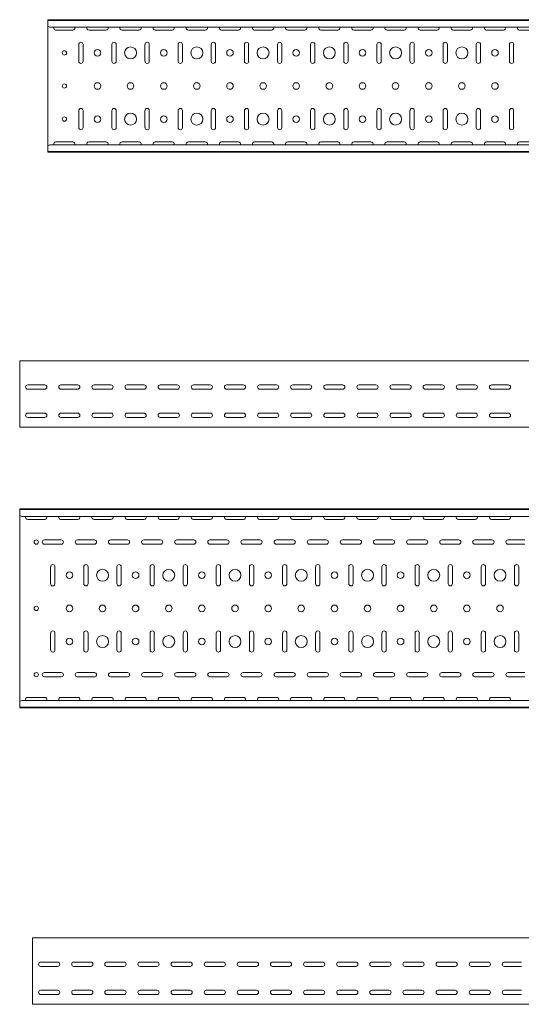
# Model space of a CAD drawing. Header units: millimetres. Extents: x -792 to 3872, y -6969 to -417.
# Tile 14 of 21: x 825 to 1583, y -3363 to -1877. Entities that reach past the tile are written whole.
import ezdxf

# ---------------------------------------------------------------- set-up
doc = ezdxf.new("R2010")
doc.units = ezdxf.units.MM

msp = doc.modelspace()

# ---------------------------------------------------------------- linework, layer by layer
at = {"color": 7, "linetype": 'Continuous', "lineweight": 15}
for p, q in [((3867.9, -1877.5), (867.9, -1877.5)), ((867.9, -1878.5), (867.9, -1877.5)), ((3867.9, -1878.5), (867.9, -1878.5)), ((867.9, -1886.9), (867.9, -1878.5)), ((867.9, -1887.3), (867.9, -1886.9)), ((867.9, -1887.3), (870.9, -1888.7)), ((867.9, -1887.3), (867.9, -2067.7)), ((3864.9, -1888.7), (870.9, -1888.7)), ((880.1, -1893.2), (905.6, -1893.2)), ((930.1, -1893.2), (955.6, -1893.2)), ((980.1, -1893.2), (1005.6, -1893.2)), ((1030.1, -1893.2), (1055.6, -1893.2)), ((1080.1, -1893.2), (1105.6, -1893.2)), ((1130.1, -1893.2), (1155.6, -1893.2)), ((1180.1, -1893.2), (1205.6, -1893.2)), ((1230.1, -1893.2), (1255.6, -1893.2)), ((1280.1, -1893.2), (1305.6, -1893.2)), ((1330.1, -1893.2), (1355.6, -1893.2)), ((1380.1, -1893.2), (1405.6, -1893.2)), ((1430.1, -1893.2), (1455.6, -1893.2)), ((1480.1, -1893.2), (1505.6, -1893.2)), ((1530.1, -1893.2), (1555.6, -1893.2)), ((1580.1, -1893.2), (1605.6, -1893.2)), ((914.6, -1914.7), (914.6, -1940.2)), ((921.1, -1940.2), (921.1, -1914.7)), ((964.6, -1914.7), (964.6, -1940.2)), ((971.1, -1940.2), (971.1, -1914.7)), ((1014.6, -1914.7), (1014.6, -1940.2)), ((1021.1, -1940.2), (1021.1, -1914.7)), ((1064.6, -1914.7), (1064.6, -1940.2)), ((1071.1, -1940.2), (1071.1, -1914.7)), ((1114.6, -1914.7), (1114.6, -1940.2)), ((1121.1, -1940.2), (1121.1, -1914.7)), ((1164.6, -1914.7), (1164.6, -1940.2)), ((1171.1, -1940.2), (1171.1, -1914.7)), ((1214.6, -1914.7), (1214.6, -1940.2)), ((1221.1, -1940.2), (1221.1, -1914.7)), ((1264.6, -1914.7), (1264.6, -1940.2)), ((1271.1, -1940.2), (1271.1, -1914.7)), ((1314.6, -1914.7), (1314.6, -1940.2)), ((1321.1, -1940.2), (1321.1, -1914.7)), ((1364.6, -1914.7), (1364.6, -1940.2)), ((1371.1, -1940.2), (1371.1, -1914.7)), ((1414.6, -1914.7), (1414.6, -1940.2)), ((1421.1, -1940.2), (1421.1, -1914.7)), ((1464.6, -1914.7), (1464.6, -1940.2)), ((1471.1, -1940.2), (1471.1, -1914.7)), ((1514.6, -1914.7), (1514.6, -1940.2)), ((1521.1, -1940.2), (1521.1, -1914.7)), ((1564.6, -1914.7), (1564.6, -1940.2)), ((1571.1, -1940.2), (1571.1, -1914.7)), ((914.6, -2014.7), (914.6, -2040.2)), ((921.1, -2040.2), (921.1, -2014.7)), ((964.6, -2014.7), (964.6, -2040.2)), ((971.1, -2040.2), (971.1, -2014.7)), ((1014.6, -2014.7), (1014.6, -2040.2)), ((1021.1, -2040.2), (1021.1, -2014.7)), ((1064.6, -2014.7), (1064.6, -2040.2)), ((1071.1, -2040.2), (1071.1, -2014.7)), ((1114.6, -2014.7), (1114.6, -2040.2)), ((1121.1, -2040.2), (1121.1, -2014.7)), ((1164.6, -2014.7), (1164.6, -2040.2)), ((1171.1, -2040.2), (1171.1, -2014.7)), ((1214.6, -2014.7), (1214.6, -2040.2)), ((1221.1, -2040.2), (1221.1, -2014.7)), ((1264.6, -2014.7), (1264.6, -2040.2)), ((1271.1, -2040.2), (1271.1, -2014.7)), ((1314.6, -2014.7), (1314.6, -2040.2)), ((1321.1, -2040.2), (1321.1, -2014.7)), ((1364.6, -2014.7), (1364.6, -2040.2)), ((1371.1, -2040.2), (1371.1, -2014.7)), ((1414.6, -2014.7), (1414.6, -2040.2)), ((1421.1, -2040.2), (1421.1, -2014.7)), ((1464.6, -2014.7), (1464.6, -2040.2)), ((1471.1, -2040.2), (1471.1, -2014.7)), ((1514.6, -2014.7), (1514.6, -2040.2)), ((1521.1, -2040.2), (1521.1, -2014.7)), ((1564.6, -2014.7), (1564.6, -2040.2)), ((1571.1, -2040.2), (1571.1, -2014.7)), ((905.6, -2061.7), (880.1, -2061.7)), ((955.6, -2061.7), (930.1, -2061.7)), ((1005.6, -2061.7), (980.1, -2061.7)), ((1055.6, -2061.7), (1030.1, -2061.7)), ((1105.6, -2061.7), (1080.1, -2061.7)), ((1155.6, -2061.7), (1130.1, -2061.7)), ((1205.6, -2061.7), (1180.1, -2061.7)), ((1255.6, -2061.7), (1230.1, -2061.7)), ((1305.6, -2061.7), (1280.1, -2061.7)), ((1355.6, -2061.7), (1330.1, -2061.7)), ((1405.6, -2061.7), (1380.1, -2061.7)), ((1455.6, -2061.7), (1430.1, -2061.7)), ((1505.6, -2061.7), (1480.1, -2061.7)), ((1555.6, -2061.7), (1530.1, -2061.7)), ((1605.6, -2061.7), (1580.1, -2061.7)), ((870.9, -2066.3), (867.9, -2067.7)), ((867.9, -2068), (867.9, -2067.7)), ((867.9, -2076.5), (867.9, -2068)), ((867.9, -2076.5), (3867.9, -2076.5)), ((867.9, -2077.5), (867.9, -2076.5)), ((3867.9, -2077.5), (867.9, -2077.5)), ((3864.9, -2066.3), (870.9, -2066.3)), ((3825.5, -2392.3), (825.5, -2392.3)), ((825.5, -2398.9), (825.5, -2392.3)), ((825.5, -2401.3), (825.5, -2398.9)), ((825.5, -2404.8), (825.5, -2401.3)), ((825.5, -2406.6), (825.5, -2404.8)), ((825.5, -2489.3), (825.5, -2406.6)), ((837.7, -2428.5), (863.2, -2428.5)), ((863.2, -2435), (837.7, -2435)), ((887.7, -2428.5), (913.2, -2428.5)), ((913.2, -2435), (887.7, -2435)), ((937.7, -2428.5), (963.2, -2428.5)), ((963.2, -2435), (937.7, -2435)), ((987.7, -2428.5), (1013.2, -2428.5)), ((1013.2, -2435), (987.7, -2435)), ((1037.7, -2428.5), (1063.2, -2428.5)), ((1063.2, -2435), (1037.7, -2435)), ((1087.7, -2428.5), (1113.2, -2428.5)), ((1113.2, -2435), (1087.7, -2435)), ((1137.7, -2428.5), (1163.2, -2428.5)), ((1163.2, -2435), (1137.7, -2435)), ((1187.7, -2428.5), (1213.2, -2428.5)), ((1213.2, -2435), (1187.7, -2435)), ((1237.7, -2428.5), (1263.2, -2428.5)), ((1263.2, -2435), (1237.7, -2435)), ((1287.7, -2428.5), (1313.2, -2428.5)), ((1313.2, -2435), (1287.7, -2435)), ((1337.7, -2428.5), (1363.2, -2428.5)), ((1363.2, -2435), (1337.7, -2435)), ((1387.7, -2428.5), (1413.2, -2428.5)), ((1413.2, -2435), (1387.7, -2435)), ((1437.7, -2428.5), (1463.2, -2428.5)), ((1463.2, -2435), (1437.7, -2435)), ((1487.7, -2428.5), (1513.2, -2428.5)), ((1513.2, -2435), (1487.7, -2435)), ((1537.7, -2428.5), (1563.2, -2428.5)), ((1563.2, -2435), (1537.7, -2435)), ((837.7, -2471), (863.2, -2471)), ((863.2, -2477.5), (837.7, -2477.5)), ((887.7, -2471), (913.2, -2471)), ((913.2, -2477.5), (887.7, -2477.5)), ((937.7, -2471), (963.2, -2471)), ((963.2, -2477.5), (937.7, -2477.5)), ((987.7, -2471), (1013.2, -2471)), ((1013.2, -2477.5), (987.7, -2477.5)), ((1037.7, -2471), (1063.2, -2471)), ((1063.2, -2477.5), (1037.7, -2477.5)), ((1087.7, -2471), (1113.2, -2471)), ((1113.2, -2477.5), (1087.7, -2477.5)), ((1137.7, -2471), (1163.2, -2471)), ((1163.2, -2477.5), (1137.7, -2477.5)), ((1187.7, -2471), (1213.2, -2471)), ((1213.2, -2477.5), (1187.7, -2477.5)), ((1237.7, -2471), (1263.2, -2471)), ((1263.2, -2477.5), (1237.7, -2477.5)), ((1287.7, -2471), (1313.2, -2471)), ((1313.2, -2477.5), (1287.7, -2477.5)), ((1337.7, -2471), (1363.2, -2471)), ((1363.2, -2477.5), (1337.7, -2477.5)), ((1387.7, -2471), (1413.2, -2471)), ((1413.2, -2477.5), (1387.7, -2477.5)), ((1437.7, -2471), (1463.2, -2471)), ((1463.2, -2477.5), (1437.7, -2477.5)), ((1487.7, -2471), (1513.2, -2471)), ((1513.2, -2477.5), (1487.7, -2477.5)), ((1537.7, -2471), (1563.2, -2471)), ((1563.2, -2477.5), (1537.7, -2477.5)), ((825.5, -2492.3), (825.5, -2489.3)), ((3825.5, -2492.3), (825.5, -2492.3)), ((3825.5, -2615.6), (825.5, -2615.6)), ((825.5, -2616.6), (825.5, -2615.6)), ((3825.5, -2616.6), (825.5, -2616.6)), ((825.5, -2625.1), (825.5, -2616.6)), ((825.5, -2625.4), (825.5, -2625.1)), ((825.5, -2625.4), (828.5, -2626.8)), ((825.5, -2625.4), (825.5, -2905.8)), ((3822.5, -2626.8), (828.5, -2626.8)), ((837.7, -2631.4), (863.2, -2631.4)), ((887.7, -2631.4), (913.2, -2631.4)), ((937.7, -2631.4), (963.2, -2631.4)), ((987.7, -2631.4), (1013.2, -2631.4)), ((1037.7, -2631.4), (1063.2, -2631.4)), ((1087.7, -2631.4), (1113.2, -2631.4)), ((1137.7, -2631.4), (1163.2, -2631.4)), ((1187.7, -2631.4), (1213.2, -2631.4)), ((1237.7, -2631.4), (1263.2, -2631.4)), ((1287.7, -2631.4), (1313.2, -2631.4)), ((1337.7, -2631.4), (1363.2, -2631.4)), ((1387.7, -2631.4), (1413.2, -2631.4)), ((1437.7, -2631.4), (1463.2, -2631.4)), ((1487.7, -2631.4), (1513.2, -2631.4)), ((1537.7, -2631.4), (1563.2, -2631.4)), ((888.2, -2662.4), (862.7, -2662.4)), ((862.7, -2668.9), (888.2, -2668.9)), ((938.2, -2662.4), (912.7, -2662.4)), ((912.7, -2668.9), (938.2, -2668.9)), ((988.2, -2662.4), (962.7, -2662.4)), ((962.7, -2668.9), (988.2, -2668.9)), ((1038.2, -2662.4), (1012.7, -2662.4)), ((1012.7, -2668.9), (1038.2, -2668.9)), ((1088.2, -2662.4), (1062.7, -2662.4)), ((1062.7, -2668.9), (1088.2, -2668.9)), ((1138.2, -2662.4), (1112.7, -2662.4)), ((1112.7, -2668.9), (1138.2, -2668.9)), ((1188.2, -2662.4), (1162.7, -2662.4)), ((1162.7, -2668.9), (1188.2, -2668.9)), ((1238.2, -2662.4), (1212.7, -2662.4)), ((1212.7, -2668.9), (1238.2, -2668.9)), ((1288.2, -2662.4), (1262.7, -2662.4)), ((1262.7, -2668.9), (1288.2, -2668.9)), ((1338.2, -2662.4), (1312.7, -2662.4)), ((1312.7, -2668.9), (1338.2, -2668.9)), ((1388.2, -2662.4), (1362.7, -2662.4)), ((1362.7, -2668.9), (1388.2, -2668.9)), ((1438.2, -2662.4), (1412.7, -2662.4)), ((1412.7, -2668.9), (1438.2, -2668.9)), ((1488.2, -2662.4), (1462.7, -2662.4)), ((1462.7, -2668.9), (1488.2, -2668.9)), ((1538.2, -2662.4), (1512.7, -2662.4)), ((1512.7, -2668.9), (1538.2, -2668.9)), ((1588.2, -2662.4), (1562.7, -2662.4)), ((1562.7, -2668.9), (1588.2, -2668.9)), ((872.2, -2702.9), (872.2, -2728.4)), ((878.7, -2728.4), (878.7, -2702.9)), ((922.2, -2702.9), (922.2, -2728.4)), ((928.7, -2728.4), (928.7, -2702.9)), ((972.2, -2702.9), (972.2, -2728.4)), ((978.7, -2728.4), (978.7, -2702.9)), ((1022.2, -2702.9), (1022.2, -2728.4)), ((1028.7, -2728.4), (1028.7, -2702.9)), ((1072.2, -2702.9), (1072.2, -2728.4)), ((1078.7, -2728.4), (1078.7, -2702.9)), ((1122.2, -2702.9), (1122.2, -2728.4)), ((1128.7, -2728.4), (1128.7, -2702.9)), ((1172.2, -2702.9), (1172.2, -2728.4)), ((1178.7, -2728.4), (1178.7, -2702.9)), ((1222.2, -2702.9), (1222.2, -2728.4)), ((1228.7, -2728.4), (1228.7, -2702.9)), ((1272.2, -2702.9), (1272.2, -2728.4)), ((1278.7, -2728.4), (1278.7, -2702.9)), ((1322.2, -2702.9), (1322.2, -2728.4)), ((1328.7, -2728.4), (1328.7, -2702.9)), ((1372.2, -2702.9), (1372.2, -2728.4)), ((1378.7, -2728.4), (1378.7, -2702.9)), ((1422.2, -2702.9), (1422.2, -2728.4)), ((1428.7, -2728.4), (1428.7, -2702.9)), ((1472.2, -2702.9), (1472.2, -2728.4)), ((1478.7, -2728.4), (1478.7, -2702.9)), ((1522.2, -2702.9), (1522.2, -2728.4)), ((1528.7, -2728.4), (1528.7, -2702.9)), ((1572.2, -2702.9), (1572.2, -2728.4)), ((1578.7, -2728.4), (1578.7, -2702.9)), ((872.2, -2802.9), (872.2, -2828.4)), ((878.7, -2828.4), (878.7, -2802.9)), ((922.2, -2802.9), (922.2, -2828.4)), ((928.7, -2828.4), (928.7, -2802.9)), ((972.2, -2802.9), (972.2, -2828.4)), ((978.7, -2828.4), (978.7, -2802.9)), ((1022.2, -2802.9), (1022.2, -2828.4)), ((1028.7, -2828.4), (1028.7, -2802.9)), ((1072.2, -2802.9), (1072.2, -2828.4)), ((1078.7, -2828.4), (1078.7, -2802.9)), ((1122.2, -2802.9), (1122.2, -2828.4)), ((1128.7, -2828.4), (1128.7, -2802.9)), ((1172.2, -2802.9), (1172.2, -2828.4)), ((1178.7, -2828.4), (1178.7, -2802.9)), ((1222.2, -2802.9), (1222.2, -2828.4)), ((1228.7, -2828.4), (1228.7, -2802.9)), ((1272.2, -2802.9), (1272.2, -2828.4)), ((1278.7, -2828.4), (1278.7, -2802.9)), ((1322.2, -2802.9), (1322.2, -2828.4)), ((1328.7, -2828.4), (1328.7, -2802.9)), ((1372.2, -2802.9), (1372.2, -2828.4)), ((1378.7, -2828.4), (1378.7, -2802.9)), ((1422.2, -2802.9), (1422.2, -2828.4)), ((1428.7, -2828.4), (1428.7, -2802.9)), ((1472.2, -2802.9), (1472.2, -2828.4)), ((1478.7, -2828.4), (1478.7, -2802.9)), ((1522.2, -2802.9), (1522.2, -2828.4)), ((1528.7, -2828.4), (1528.7, -2802.9)), ((1572.2, -2802.9), (1572.2, -2828.4)), ((1578.7, -2828.4), (1578.7, -2802.9)), ((888.2, -2862.4), (862.7, -2862.4)), ((938.2, -2862.4), (912.7, -2862.4)), ((988.2, -2862.4), (962.7, -2862.4)), ((1038.2, -2862.4), (1012.7, -2862.4)), ((1088.2, -2862.4), (1062.7, -2862.4)), ((1138.2, -2862.4), (1112.7, -2862.4)), ((1188.2, -2862.4), (1162.7, -2862.4)), ((1238.2, -2862.4), (1212.7, -2862.4)), ((1288.2, -2862.4), (1262.7, -2862.4)), ((1338.2, -2862.4), (1312.7, -2862.4)), ((1388.2, -2862.4), (1362.7, -2862.4)), ((1438.2, -2862.4), (1412.7, -2862.4)), ((1488.2, -2862.4), (1462.7, -2862.4)), ((1538.2, -2862.4), (1512.7, -2862.4)), ((1588.2, -2862.4), (1562.7, -2862.4)), ((862.7, -2868.9), (888.2, -2868.9)), ((912.7, -2868.9), (938.2, -2868.9)), ((962.7, -2868.9), (988.2, -2868.9)), ((1012.7, -2868.9), (1038.2, -2868.9)), ((1062.7, -2868.9), (1088.2, -2868.9)), ((1112.7, -2868.9), (1138.2, -2868.9)), ((1162.7, -2868.9), (1188.2, -2868.9)), ((1212.7, -2868.9), (1238.2, -2868.9)), ((1262.7, -2868.9), (1288.2, -2868.9)), ((1312.7, -2868.9), (1338.2, -2868.9)), ((1362.7, -2868.9), (1388.2, -2868.9)), ((1412.7, -2868.9), (1438.2, -2868.9)), ((1462.7, -2868.9), (1488.2, -2868.9)), ((1512.7, -2868.9), (1538.2, -2868.9)), ((1562.7, -2868.9), (1588.2, -2868.9)), ((828.5, -2904.4), (825.5, -2905.8)), ((825.5, -2906.2), (825.5, -2905.8)), ((825.5, -2914.6), (825.5, -2906.2)), ((3822.5, -2904.4), (828.5, -2904.4)), ((863.2, -2899.9), (837.7, -2899.9)), ((913.2, -2899.9), (887.7, -2899.9)), ((963.2, -2899.9), (937.7, -2899.9)), ((1013.2, -2899.9), (987.7, -2899.9)), ((1063.2, -2899.9), (1037.7, -2899.9)), ((1113.2, -2899.9), (1087.7, -2899.9)), ((1163.2, -2899.9), (1137.7, -2899.9)), ((1213.2, -2899.9), (1187.7, -2899.9)), ((1263.2, -2899.9), (1237.7, -2899.9)), ((1313.2, -2899.9), (1287.7, -2899.9)), ((1363.2, -2899.9), (1337.7, -2899.9)), ((1413.2, -2899.9), (1387.7, -2899.9)), ((1463.2, -2899.9), (1437.7, -2899.9)), ((1513.2, -2899.9), (1487.7, -2899.9)), ((1563.2, -2899.9), (1537.7, -2899.9)), ((825.5, -2914.6), (3825.5, -2914.6)), ((825.5, -2915.6), (825.5, -2914.6)), ((3825.5, -2915.6), (825.5, -2915.6)), ((3844.9, -3262.9), (844.9, -3262.9)), ((844.9, -3269.6), (844.9, -3262.9)), ((844.9, -3271.9), (844.9, -3269.6)), ((844.9, -3275.5), (844.9, -3271.9)), ((844.9, -3277.2), (844.9, -3275.5)), ((844.9, -3359.9), (844.9, -3277.2)), ((857.2, -3299.2), (882.7, -3299.2)), ((882.7, -3305.7), (857.2, -3305.7)), ((907.2, -3299.2), (932.7, -3299.2)), ((932.7, -3305.7), (907.2, -3305.7)), ((957.2, -3299.2), (982.7, -3299.2)), ((982.7, -3305.7), (957.2, -3305.7)), ((1007.2, -3299.2), (1032.7, -3299.2)), ((1032.7, -3305.7), (1007.2, -3305.7)), ((1057.2, -3299.2), (1082.7, -3299.2)), ((1082.7, -3305.7), (1057.2, -3305.7)), ((1107.2, -3299.2), (1132.7, -3299.2)), ((1132.7, -3305.7), (1107.2, -3305.7)), ((1157.2, -3299.2), (1182.7, -3299.2)), ((1182.7, -3305.7), (1157.2, -3305.7)), ((1207.2, -3299.2), (1232.7, -3299.2)), ((1232.7, -3305.7), (1207.2, -3305.7)), ((1257.2, -3299.2), (1282.7, -3299.2)), ((1282.7, -3305.7), (1257.2, -3305.7)), ((1307.2, -3299.2), (1332.7, -3299.2)), ((1332.7, -3305.7), (1307.2, -3305.7)), ((1357.2, -3299.2), (1382.7, -3299.2)), ((1382.7, -3305.7), (1357.2, -3305.7)), ((1407.2, -3299.2), (1432.7, -3299.2)), ((1432.7, -3305.7), (1407.2, -3305.7)), ((1457.2, -3299.2), (1482.7, -3299.2)), ((1482.7, -3305.7), (1457.2, -3305.7)), ((1507.2, -3299.2), (1532.7, -3299.2)), ((1532.7, -3305.7), (1507.2, -3305.7)), ((1557.2, -3299.2), (1582.7, -3299.2)), ((1582.7, -3305.7), (1557.2, -3305.7)), ((857.2, -3341.7), (882.7, -3341.7)), ((907.2, -3341.7), (932.7, -3341.7)), ((957.2, -3341.7), (982.7, -3341.7)), ((1007.2, -3341.7), (1032.7, -3341.7)), ((1057.2, -3341.7), (1082.7, -3341.7)), ((1107.2, -3341.7), (1132.7, -3341.7)), ((1157.2, -3341.7), (1182.7, -3341.7)), ((1207.2, -3341.7), (1232.7, -3341.7)), ((1257.2, -3341.7), (1282.7, -3341.7)), ((1307.2, -3341.7), (1332.7, -3341.7)), ((1357.2, -3341.7), (1382.7, -3341.7)), ((1407.2, -3341.7), (1432.7, -3341.7)), ((1457.2, -3341.7), (1482.7, -3341.7)), ((1507.2, -3341.7), (1532.7, -3341.7)), ((1557.2, -3341.7), (1582.7, -3341.7)), ((882.7, -3348.2), (857.2, -3348.2)), ((932.7, -3348.2), (907.2, -3348.2)), ((982.7, -3348.2), (957.2, -3348.2)), ((1032.7, -3348.2), (1007.2, -3348.2)), ((1082.7, -3348.2), (1057.2, -3348.2)), ((1132.7, -3348.2), (1107.2, -3348.2)), ((1182.7, -3348.2), (1157.2, -3348.2)), ((1232.7, -3348.2), (1207.2, -3348.2)), ((1282.7, -3348.2), (1257.2, -3348.2)), ((1332.7, -3348.2), (1307.2, -3348.2)), ((1382.7, -3348.2), (1357.2, -3348.2)), ((1432.7, -3348.2), (1407.2, -3348.2)), ((1482.7, -3348.2), (1457.2, -3348.2)), ((1532.7, -3348.2), (1507.2, -3348.2)), ((1582.7, -3348.2), (1557.2, -3348.2)), ((844.9, -3362.9), (844.9, -3359.9)), ((3844.9, -3362.9), (844.9, -3362.9))]:
    msp.add_line(p, q, dxfattribs=at)
for centre, radius in [((892.9, -1927.5), 3.25), ((942.9, -1927.5), 5), ((992.9, -1927.5), 9), ((1042.9, -1927.5), 5), ((1092.9, -1927.5), 9), ((1142.9, -1927.5), 5), ((1192.9, -1927.5), 9), ((1242.9, -1927.5), 5), ((1292.9, -1927.5), 9), ((1342.9, -1927.5), 5), ((1392.9, -1927.5), 9), ((1442.9, -1927.5), 5), ((1492.9, -1927.5), 9), ((1542.9, -1927.5), 5), ((892.9, -1977.5), 3.25), ((942.9, -1977.5), 5), ((992.9, -1977.5), 5), ((1042.9, -1977.5), 5), ((1092.9, -1977.5), 5), ((1142.9, -1977.5), 5), ((1192.9, -1977.5), 5), ((1242.9, -1977.5), 5), ((1292.9, -1977.5), 5), ((1342.9, -1977.5), 5), ((1392.9, -1977.5), 5), ((1442.9, -1977.5), 5), ((1492.9, -1977.5), 5), ((1542.9, -1977.5), 5), ((992.9, -2027.5), 9), ((1092.9, -2027.5), 9), ((1192.9, -2027.5), 9), ((1292.9, -2027.5), 9), ((1392.9, -2027.5), 9), ((1492.9, -2027.5), 9), ((892.9, -2027.5), 3.25), ((942.9, -2027.5), 5), ((1042.9, -2027.5), 5), ((1142.9, -2027.5), 5), ((1242.9, -2027.5), 5), ((1342.9, -2027.5), 5), ((1442.9, -2027.5), 5), ((1542.9, -2027.5), 5), ((850.5, -2665.6), 3.25), ((900.5, -2715.6), 5), ((950.5, -2715.6), 9), ((1000.5, -2715.6), 5), ((1050.5, -2715.6), 9), ((1100.5, -2715.6), 5), ((1150.5, -2715.6), 9), ((1200.5, -2715.6), 5), ((1250.5, -2715.6), 9), ((1300.5, -2715.6), 5), ((1350.5, -2715.6), 9), ((1400.5, -2715.6), 5), ((1450.5, -2715.6), 9), ((1500.5, -2715.6), 5), ((1550.5, -2715.6), 9), ((850.5, -2765.6), 3.25), ((900.5, -2765.6), 5), ((950.5, -2765.6), 5), ((1000.5, -2765.6), 5), ((1050.5, -2765.6), 5), ((1100.5, -2765.6), 5), ((1150.5, -2765.6), 5), ((1200.5, -2765.6), 5), ((1250.5, -2765.6), 5), ((1300.5, -2765.6), 5), ((1350.5, -2765.6), 5), ((1400.5, -2765.6), 5), ((1450.5, -2765.6), 5), ((1500.5, -2765.6), 5), ((1550.5, -2765.6), 5), ((950.5, -2815.6), 9), ((1050.5, -2815.6), 9), ((1150.5, -2815.6), 9), ((1250.5, -2815.6), 9), ((1350.5, -2815.6), 9), ((1450.5, -2815.6), 9), ((1550.5, -2815.6), 9), ((900.5, -2815.6), 5), ((1000.5, -2815.6), 5), ((1100.5, -2815.6), 5), ((1200.5, -2815.6), 5), ((1300.5, -2815.6), 5), ((1400.5, -2815.6), 5), ((1500.5, -2815.6), 5), ((850.5, -2865.6), 3.25)]:
    msp.add_circle(centre, radius, dxfattribs=at)
for centre, start, end in [((880.1, -1890), 156.6479, 270), ((905.6, -1890), 270, 23.3521), ((930.1, -1890), 156.6479, 270), ((955.6, -1890), 270, 23.3521), ((980.1, -1890), 156.6479, 270), ((1005.6, -1890), 270, 23.3521), ((1030.1, -1890), 156.6479, 270), ((1055.6, -1890), 270, 23.3521), ((1080.1, -1890), 156.6479, 270), ((1105.6, -1890), 270, 23.3521), ((1130.1, -1890), 156.6479, 270), ((1155.6, -1890), 270, 23.3521), ((1180.1, -1890), 156.6479, 270), ((1205.6, -1890), 270, 23.3521), ((1230.1, -1890), 156.6479, 270), ((1255.6, -1890), 270, 23.3521), ((1280.1, -1890), 156.6479, 270), ((1305.6, -1890), 270, 23.3521), ((1330.1, -1890), 156.6479, 270), ((1355.6, -1890), 270, 23.3521), ((1380.1, -1890), 156.6479, 270), ((1405.6, -1890), 270, 23.3521), ((1430.1, -1890), 156.6479, 270), ((1455.6, -1890), 270, 23.3521), ((1480.1, -1890), 156.6479, 270), ((1505.6, -1890), 270, 23.3521), ((1530.1, -1890), 156.6479, 270), ((1555.6, -1890), 270, 23.3521), ((1580.1, -1890), 156.6479, 270), ((917.9, -1914.7), 0, 180), ((967.9, -1914.7), 0, 180), ((1017.9, -1914.7), 0, 180), ((1067.9, -1914.7), 0, 180), ((1117.9, -1914.7), 0, 180), ((1167.9, -1914.7), 0, 180), ((1217.9, -1914.7), 0, 180), ((1267.9, -1914.7), 0, 180), ((1317.9, -1914.7), 0, 180), ((1367.9, -1914.7), 0, 180), ((1417.9, -1914.7), 0, 180), ((1467.9, -1914.7), 0, 180), ((1517.9, -1914.7), 0, 180), ((1567.9, -1914.7), 0, 180), ((917.9, -1940.2), 180, 0), ((967.9, -1940.2), 180, 0), ((1017.9, -1940.2), 180, 0), ((1067.9, -1940.2), 180, 0), ((1117.9, -1940.2), 180, 0), ((1167.9, -1940.2), 180, 0), ((1217.9, -1940.2), 180, 0), ((1267.9, -1940.2), 180, 0), ((1317.9, -1940.2), 180, 0), ((1367.9, -1940.2), 180, 0), ((1417.9, -1940.2), 180, 0), ((1467.9, -1940.2), 180, 0), ((1517.9, -1940.2), 180, 0), ((1567.9, -1940.2), 180, 0), ((917.9, -2014.7), 0, 180), ((967.9, -2014.7), 0, 180), ((1017.9, -2014.7), 0, 180), ((1067.9, -2014.7), 0, 180), ((1117.9, -2014.7), 0, 180), ((1167.9, -2014.7), 0, 180), ((1217.9, -2014.7), 0, 180), ((1267.9, -2014.7), 0, 180), ((1317.9, -2014.7), 0, 180), ((1367.9, -2014.7), 0, 180), ((1417.9, -2014.7), 0, 180), ((1467.9, -2014.7), 0, 180), ((1517.9, -2014.7), 0, 180), ((1567.9, -2014.7), 0, 180), ((917.9, -2040.2), 180, 0), ((967.9, -2040.2), 180, 0), ((1017.9, -2040.2), 180, 0), ((1067.9, -2040.2), 180, 0), ((1117.9, -2040.2), 180, 0), ((1167.9, -2040.2), 180, 0), ((1217.9, -2040.2), 180, 0), ((1267.9, -2040.2), 180, 0), ((1317.9, -2040.2), 180, 0), ((1367.9, -2040.2), 180, 0), ((1417.9, -2040.2), 180, 0), ((1467.9, -2040.2), 180, 0), ((1517.9, -2040.2), 180, 0), ((1567.9, -2040.2), 180, 0), ((880.1, -2065), 90, 203.3521), ((905.6, -2065), 336.6479, 90), ((930.1, -2065), 90, 203.3521), ((955.6, -2065), 336.6479, 90), ((980.1, -2065), 90, 203.3521), ((1005.6, -2065), 336.6479, 90), ((1030.1, -2065), 90, 203.3521), ((1055.6, -2065), 336.6479, 90), ((1080.1, -2065), 90, 203.3521), ((1105.6, -2065), 336.6479, 90), ((1130.1, -2065), 90, 203.3521), ((1155.6, -2065), 336.6479, 90), ((1180.1, -2065), 90, 203.3521), ((1205.6, -2065), 336.6479, 90), ((1230.1, -2065), 90, 203.3521), ((1255.6, -2065), 336.6479, 90), ((1280.1, -2065), 90, 203.3521), ((1305.6, -2065), 336.6479, 90), ((1330.1, -2065), 90, 203.3521), ((1355.6, -2065), 336.6479, 90), ((1380.1, -2065), 90, 203.3521), ((1405.6, -2065), 336.6479, 90), ((1430.1, -2065), 90, 203.3521), ((1455.6, -2065), 336.6479, 90), ((1480.1, -2065), 90, 203.3521), ((1505.6, -2065), 336.6479, 90), ((1530.1, -2065), 90, 203.3521), ((1555.6, -2065), 336.6479, 90), ((1580.1, -2065), 90, 203.3521), ((837.7, -2431.8), 90, 270), ((863.2, -2431.8), 270, 90), ((887.7, -2431.8), 90, 270), ((913.2, -2431.8), 270, 90), ((937.7, -2431.8), 90, 270), ((963.2, -2431.8), 270, 90), ((987.7, -2431.8), 90, 270), ((1013.2, -2431.8), 270, 90), ((1037.7, -2431.8), 90, 270), ((1063.2, -2431.8), 270, 90), ((1087.7, -2431.8), 90, 270), ((1113.2, -2431.8), 270, 90), ((1137.7, -2431.8), 90, 270), ((1163.2, -2431.8), 270, 90), ((1187.7, -2431.8), 90, 270), ((1213.2, -2431.8), 270, 90), ((1237.7, -2431.8), 90, 270), ((1263.2, -2431.8), 270, 90), ((1287.7, -2431.8), 90, 270), ((1313.2, -2431.8), 270, 90), ((1337.7, -2431.8), 90, 270), ((1363.2, -2431.8), 270, 90), ((1387.7, -2431.8), 90, 270), ((1413.2, -2431.8), 270, 90), ((1437.7, -2431.8), 90, 270), ((1463.2, -2431.8), 270, 90), ((1487.7, -2431.8), 90, 270), ((1513.2, -2431.8), 270, 90), ((1537.7, -2431.8), 90, 270), ((1563.2, -2431.8), 270, 90), ((837.7, -2474.3), 90, 270), ((863.2, -2474.3), 270, 90), ((887.7, -2474.3), 90, 270), ((913.2, -2474.3), 270, 90), ((937.7, -2474.3), 90, 270), ((963.2, -2474.3), 270, 90), ((987.7, -2474.3), 90, 270), ((1013.2, -2474.3), 270, 90), ((1037.7, -2474.3), 90, 270), ((1063.2, -2474.3), 270, 90), ((1087.7, -2474.3), 90, 270), ((1113.2, -2474.3), 270, 90), ((1137.7, -2474.3), 90, 270), ((1163.2, -2474.3), 270, 90), ((1187.7, -2474.3), 90, 270), ((1213.2, -2474.3), 270, 90), ((1237.7, -2474.3), 90, 270), ((1263.2, -2474.3), 270, 90), ((1287.7, -2474.3), 90, 270), ((1313.2, -2474.3), 270, 90), ((1337.7, -2474.3), 90, 270), ((1363.2, -2474.3), 270, 90), ((1387.7, -2474.3), 90, 270), ((1413.2, -2474.3), 270, 90), ((1437.7, -2474.3), 90, 270), ((1463.2, -2474.3), 270, 90), ((1487.7, -2474.3), 90, 270), ((1513.2, -2474.3), 270, 90), ((1537.7, -2474.3), 90, 270), ((1563.2, -2474.3), 270, 90), ((837.7, -2628.1), 156.6479, 270), ((863.2, -2628.1), 270, 23.3521), ((887.7, -2628.1), 156.6479, 270), ((913.2, -2628.1), 270, 23.3521), ((937.7, -2628.1), 156.6479, 270), ((963.2, -2628.1), 270, 23.3521), ((987.7, -2628.1), 156.6479, 270), ((1013.2, -2628.1), 270, 23.3521), ((1037.7, -2628.1), 156.6479, 270), ((1063.2, -2628.1), 270, 23.3521), ((1087.7, -2628.1), 156.6479, 270), ((1113.2, -2628.1), 270, 23.3521), ((1137.7, -2628.1), 156.6479, 270), ((1163.2, -2628.1), 270, 23.3521), ((1187.7, -2628.1), 156.6479, 270), ((1213.2, -2628.1), 270, 23.3521), ((1237.7, -2628.1), 156.6479, 270), ((1263.2, -2628.1), 270, 23.3521), ((1287.7, -2628.1), 156.6479, 270), ((1313.2, -2628.1), 270, 23.3521), ((1337.7, -2628.1), 156.6479, 270), ((1363.2, -2628.1), 270, 23.3521), ((1387.7, -2628.1), 156.6479, 270), ((1413.2, -2628.1), 270, 23.3521), ((1437.7, -2628.1), 156.6479, 270), ((1463.2, -2628.1), 270, 23.3521), ((1487.7, -2628.1), 156.6479, 270), ((1513.2, -2628.1), 270, 23.3521), ((1537.7, -2628.1), 156.6479, 270), ((1563.2, -2628.1), 270, 23.3521), ((862.7, -2665.6), 90, 270), ((888.2, -2665.6), 270, 90), ((912.7, -2665.6), 90, 270), ((938.2, -2665.6), 270, 90), ((962.7, -2665.6), 90, 270), ((988.2, -2665.6), 270, 90), ((1012.7, -2665.6), 90, 270), ((1038.2, -2665.6), 270, 90), ((1062.7, -2665.6), 90, 270), ((1088.2, -2665.6), 270, 90), ((1112.7, -2665.6), 90, 270), ((1138.2, -2665.6), 270, 90), ((1162.7, -2665.6), 90, 270), ((1188.2, -2665.6), 270, 90), ((1212.7, -2665.6), 90, 270), ((1238.2, -2665.6), 270, 90), ((1262.7, -2665.6), 90, 270), ((1288.2, -2665.6), 270, 90), ((1312.7, -2665.6), 90, 270), ((1338.2, -2665.6), 270, 90), ((1362.7, -2665.6), 90, 270), ((1388.2, -2665.6), 270, 90), ((1412.7, -2665.6), 90, 270), ((1438.2, -2665.6), 270, 90), ((1462.7, -2665.6), 90, 270), ((1488.2, -2665.6), 270, 90), ((1512.7, -2665.6), 90, 270), ((1538.2, -2665.6), 270, 90), ((1562.7, -2665.6), 90, 270), ((875.5, -2702.9), 0, 180), ((925.5, -2702.9), 0, 180), ((975.5, -2702.9), 0, 180), ((1025.5, -2702.9), 0, 180), ((1075.5, -2702.9), 0, 180), ((1125.5, -2702.9), 0, 180), ((1175.5, -2702.9), 0, 180), ((1225.5, -2702.9), 0, 180), ((1275.5, -2702.9), 0, 180), ((1325.5, -2702.9), 0, 180), ((1375.5, -2702.9), 0, 180), ((1425.5, -2702.9), 0, 180), ((1475.5, -2702.9), 0, 180), ((1525.5, -2702.9), 0, 180), ((1575.5, -2702.9), 0, 180), ((875.5, -2728.4), 180, 0), ((925.5, -2728.4), 180, 0), ((975.5, -2728.4), 180, 0), ((1025.5, -2728.4), 180, 0), ((1075.5, -2728.4), 180, 0), ((1125.5, -2728.4), 180, 0), ((1175.5, -2728.4), 180, 0), ((1225.5, -2728.4), 180, 0), ((1275.5, -2728.4), 180, 0), ((1325.5, -2728.4), 180, 0), ((1375.5, -2728.4), 180, 0), ((1425.5, -2728.4), 180, 0), ((1475.5, -2728.4), 180, 0), ((1525.5, -2728.4), 180, 0), ((1575.5, -2728.4), 180, 0), ((875.5, -2802.9), 0, 180), ((925.5, -2802.9), 0, 180), ((975.5, -2802.9), 0, 180), ((1025.5, -2802.9), 0, 180), ((1075.5, -2802.9), 0, 180), ((1125.5, -2802.9), 0, 180), ((1175.5, -2802.9), 0, 180), ((1225.5, -2802.9), 0, 180), ((1275.5, -2802.9), 0, 180), ((1325.5, -2802.9), 0, 180), ((1375.5, -2802.9), 0, 180), ((1425.5, -2802.9), 0, 180), ((1475.5, -2802.9), 0, 180), ((1525.5, -2802.9), 0, 180), ((1575.5, -2802.9), 0, 180), ((875.5, -2828.4), 180, 0), ((925.5, -2828.4), 180, 0), ((975.5, -2828.4), 180, 0), ((1025.5, -2828.4), 180, 0), ((1075.5, -2828.4), 180, 0), ((1125.5, -2828.4), 180, 0), ((1175.5, -2828.4), 180, 0), ((1225.5, -2828.4), 180, 0), ((1275.5, -2828.4), 180, 0), ((1325.5, -2828.4), 180, 0), ((1375.5, -2828.4), 180, 0), ((1425.5, -2828.4), 180, 0), ((1475.5, -2828.4), 180, 0), ((1525.5, -2828.4), 180, 0), ((1575.5, -2828.4), 180, 0), ((862.7, -2865.6), 90, 270), ((888.2, -2865.6), 270, 90), ((912.7, -2865.6), 90, 270), ((938.2, -2865.6), 270, 90), ((962.7, -2865.6), 90, 270), ((988.2, -2865.6), 270, 90), ((1012.7, -2865.6), 90, 270), ((1038.2, -2865.6), 270, 90), ((1062.7, -2865.6), 90, 270), ((1088.2, -2865.6), 270, 90), ((1112.7, -2865.6), 90, 270), ((1138.2, -2865.6), 270, 90), ((1162.7, -2865.6), 90, 270), ((1188.2, -2865.6), 270, 90), ((1212.7, -2865.6), 90, 270), ((1238.2, -2865.6), 270, 90), ((1262.7, -2865.6), 90, 270), ((1288.2, -2865.6), 270, 90), ((1312.7, -2865.6), 90, 270), ((1338.2, -2865.6), 270, 90), ((1362.7, -2865.6), 90, 270), ((1388.2, -2865.6), 270, 90), ((1412.7, -2865.6), 90, 270), ((1438.2, -2865.6), 270, 90), ((1462.7, -2865.6), 90, 270), ((1488.2, -2865.6), 270, 90), ((1512.7, -2865.6), 90, 270), ((1538.2, -2865.6), 270, 90), ((1562.7, -2865.6), 90, 270), ((837.7, -2903.1), 90, 203.3521), ((863.2, -2903.1), 336.6479, 90), ((887.7, -2903.1), 90, 203.3521), ((913.2, -2903.1), 336.6479, 90), ((937.7, -2903.1), 90, 203.3521), ((963.2, -2903.1), 336.6479, 90), ((987.7, -2903.1), 90, 203.3521), ((1013.2, -2903.1), 336.6479, 90), ((1037.7, -2903.1), 90, 203.3521), ((1063.2, -2903.1), 336.6479, 90), ((1087.7, -2903.1), 90, 203.3521), ((1113.2, -2903.1), 336.6479, 90), ((1137.7, -2903.1), 90, 203.3521), ((1163.2, -2903.1), 336.6479, 90), ((1187.7, -2903.1), 90, 203.3521), ((1213.2, -2903.1), 336.6479, 90), ((1237.7, -2903.1), 90, 203.3521), ((1263.2, -2903.1), 336.6479, 90), ((1287.7, -2903.1), 90, 203.3521), ((1313.2, -2903.1), 336.6479, 90), ((1337.7, -2903.1), 90, 203.3521), ((1363.2, -2903.1), 336.6479, 90), ((1387.7, -2903.1), 90, 203.3521), ((1413.2, -2903.1), 336.6479, 90), ((1437.7, -2903.1), 90, 203.3521), ((1463.2, -2903.1), 336.6479, 90), ((1487.7, -2903.1), 90, 203.3521), ((1513.2, -2903.1), 336.6479, 90), ((1537.7, -2903.1), 90, 203.3521), ((1563.2, -2903.1), 336.6479, 90), ((857.2, -3302.4), 90, 270), ((882.7, -3302.4), 270, 90), ((907.2, -3302.4), 90, 270), ((932.7, -3302.4), 270, 90), ((957.2, -3302.4), 90, 270), ((982.7, -3302.4), 270, 90), ((1007.2, -3302.4), 90, 270), ((1032.7, -3302.4), 270, 90), ((1057.2, -3302.4), 90, 270), ((1082.7, -3302.4), 270, 90), ((1107.2, -3302.4), 90, 270), ((1132.7, -3302.4), 270, 90), ((1157.2, -3302.4), 90, 270), ((1182.7, -3302.4), 270, 90), ((1207.2, -3302.4), 90, 270), ((1232.7, -3302.4), 270, 90), ((1257.2, -3302.4), 90, 270), ((1282.7, -3302.4), 270, 90), ((1307.2, -3302.4), 90, 270), ((1332.7, -3302.4), 270, 90), ((1357.2, -3302.4), 90, 270), ((1382.7, -3302.4), 270, 90), ((1407.2, -3302.4), 90, 270), ((1432.7, -3302.4), 270, 90), ((1457.2, -3302.4), 90, 270), ((1482.7, -3302.4), 270, 90), ((1507.2, -3302.4), 90, 270), ((1532.7, -3302.4), 270, 90), ((1557.2, -3302.4), 90, 270), ((857.2, -3344.9), 90, 270), ((882.7, -3344.9), 270, 90), ((907.2, -3344.9), 90, 270), ((932.7, -3344.9), 270, 90), ((957.2, -3344.9), 90, 270), ((982.7, -3344.9), 270, 90), ((1007.2, -3344.9), 90, 270), ((1032.7, -3344.9), 270, 90), ((1057.2, -3344.9), 90, 270), ((1082.7, -3344.9), 270, 90), ((1107.2, -3344.9), 90, 270), ((1132.7, -3344.9), 270, 90), ((1157.2, -3344.9), 90, 270), ((1182.7, -3344.9), 270, 90), ((1207.2, -3344.9), 90, 270), ((1232.7, -3344.9), 270, 90), ((1257.2, -3344.9), 90, 270), ((1282.7, -3344.9), 270, 90), ((1307.2, -3344.9), 90, 270), ((1332.7, -3344.9), 270, 90), ((1357.2, -3344.9), 90, 270), ((1382.7, -3344.9), 270, 90), ((1407.2, -3344.9), 90, 270), ((1432.7, -3344.9), 270, 90), ((1457.2, -3344.9), 90, 270), ((1482.7, -3344.9), 270, 90), ((1507.2, -3344.9), 90, 270), ((1532.7, -3344.9), 270, 90), ((1557.2, -3344.9), 90, 270)]:
    msp.add_arc(centre, 3.25, start, end, dxfattribs=at)

doc.saveas('drawing.dxf')
